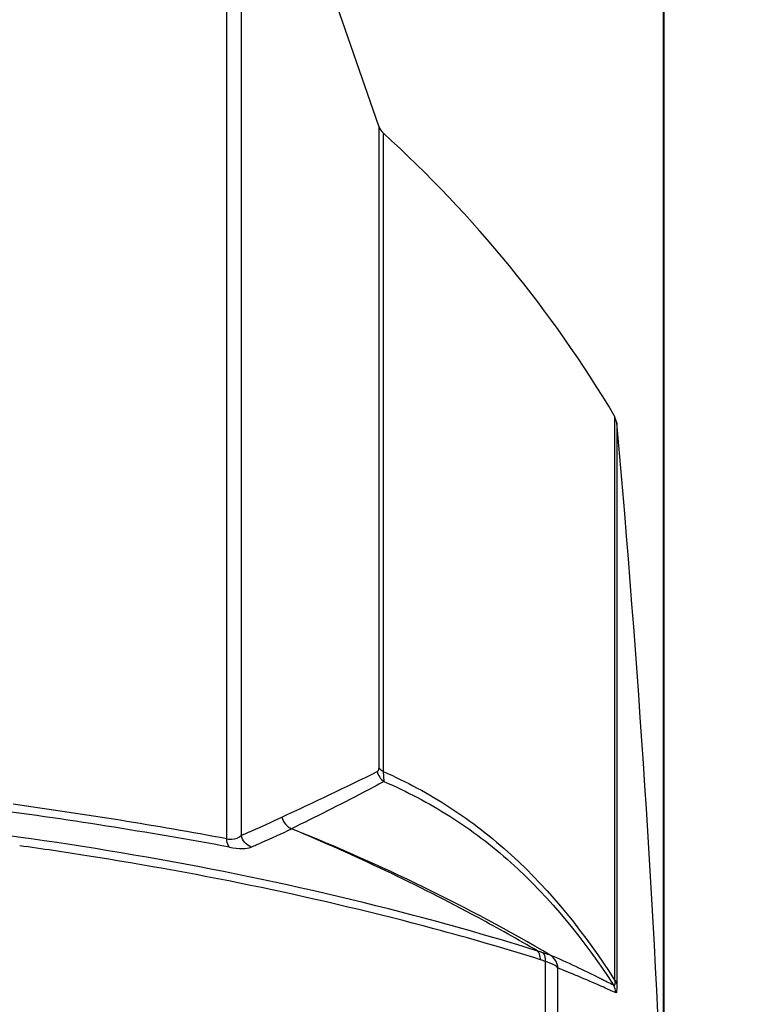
# Model space of a CAD drawing. Header units: millimetres. Extents: x 0 to 420, y 0 to 297.
# Tile 216 of 256: x 272.42 to 281.48, y 228.01 to 240.35. Entities that reach past the tile are written whole.
import ezdxf

# ---------------------------------------------------------------- set-up
doc = ezdxf.new("R2010")
doc.units = ezdxf.units.MM
doc.header["$LTSCALE"] = 23.1
doc.header["$PDMODE"] = 3
doc.header["$PDSIZE"] = 0.3125
doc.layers.get('0').update_dxf_attribs({"linetype": 'CONTINUOUS'})
doc.layers.get('Defpoints').update_dxf_attribs({"linetype": 'CONTINUOUS'})
doc.layers.add('02___PRT_ALL_AXES', color=7, linetype='CONTINUOUS')
doc.layers.add('DIM_PILOTEES', color=7, linetype='CONTINUOUS')
doc.styles.get("Standard").update_dxf_attribs({"font": 'txt', "width": 0.7})
doc.dimstyles.new('DIMSTYLE_3', dxfattribs={"dimtxt": 2.5, "dimasz": 3.5, "dimexe": 2, "dimexo": 0, "dimtad": 1, "dimdec": 0, "dimlfac": 5, "dimdsep": 46, "dimtxsty": 'Standard', "dimblk": '_FILLED', "dimblk1": '_FILLED', "dimblk2": '_FILLED', "dimcen": 0.09, "dimazin": 2, "dimtp": 0.5, "dimtm": 0.5, "dimtfac": 1, "dimtdec": 0, "dimtofl": 0, "dimtmove": 0, "dimatfit": 3, "dimldrblk": '_FILLED', "dimfxl": 0, "dimtolj": 1, "dimarcsym": 0})
doc.dimstyles.new('DIMSTYLE_9', dxfattribs={"dimtxt": 2.5, "dimasz": 3.5, "dimexe": 2, "dimexo": 0, "dimgap": 2.5, "dimtad": 1, "dimdsep": 46, "dimtxsty": 'Standard', "dimblk": '_FILLED', "dimblk1": '_FILLED', "dimblk2": '_FILLED', "dimcen": 0.09, "dimazin": 2, "dimtp": 0.5, "dimtm": 0.5, "dimtfac": 1, "dimtofl": 0, "dimtmove": 0, "dimatfit": 3, "dimldrblk": '_FILLED', "dimfxl": 0, "dimtolj": 1, "dimarcsym": 0})

# ---------------------------------------------------------------- blocks, each defined once
blk = doc.blocks.new('_FILLED')
at = {"color": 0, "linetype": 'ByBlock'}
blk.add_solid([(0, 0), (-1, 0.1429), (-1, -0.1429)], dxfattribs=at)
blk = doc.blocks.new('*D7')
at = {"layer": 'DIM_PILOTEES', "color": 2, "linetype": 'Continuous'}
for p, q in [((237.358, 221.862), (237.358, 264.066)), ((280.48, 226.199), (280.48, 264.066)), ((237.358, 262.066), (258.919, 262.066)), ((280.48, 262.066), (258.919, 262.066))]:
    blk.add_line(p, q, dxfattribs=at)
at = {"layer": 'DIM_PILOTEES', "color": 2, "linetype": 'Continuous', "xscale": 3.5, "yscale": 3.5, "zscale": 3.5, "rotation": 180}
blk.add_blockref('_FILLED', (237.358, 262.066), dxfattribs=at)
at = {"layer": 'DIM_PILOTEES', "color": 2, "linetype": 'Continuous', "xscale": 3.5, "yscale": 3.5, "zscale": 3.5}
blk.add_blockref('_FILLED', (280.48, 262.066), dxfattribs=at)
at = {"layer": 'DIM_PILOTEES', "color": 2, "linetype": 'Continuous', "insert": (258.919, 265.191), "char_height": 2.5, "width": 8.03571, "attachment_point": 2, "line_spacing_factor": 0.9}
blk.add_mtext('{\\ftxt;\\W0.0001;\\H0.0001;\\~}{\\ftxt;\\W2.1428571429;\\H2.5; }{\\ftxt;\\W0.0001;\\H0.0001;\\~}', dxfattribs=at)
blk = doc.blocks.new('*D8')
at = {"layer": 'DIM_PILOTEES', "color": 2, "linetype": 'Continuous'}
for p, q in [((243.739, 246.623), (243.739, 257.046)), ((280.489, 226.199), (280.489, 257.046)), ((243.739, 255.046), (262.114, 255.046)), ((280.489, 255.046), (262.114, 255.046))]:
    blk.add_line(p, q, dxfattribs=at)
at = {"layer": 'DIM_PILOTEES', "color": 2, "linetype": 'Continuous', "xscale": 3.5, "yscale": 3.5, "zscale": 3.5, "rotation": 180}
blk.add_blockref('_FILLED', (243.739, 255.046), dxfattribs=at)
at = {"layer": 'DIM_PILOTEES', "color": 2, "linetype": 'Continuous', "xscale": 3.5, "yscale": 3.5, "zscale": 3.5}
blk.add_blockref('_FILLED', (280.489, 255.046), dxfattribs=at)
at = {"layer": 'DIM_PILOTEES', "color": 2, "linetype": 'Continuous', "insert": (262.114, 258.171), "char_height": 2.5, "width": 8.03571, "attachment_point": 2, "line_spacing_factor": 0.9}
blk.add_mtext('{\\ftxt;\\W0.0001;\\H0.0001;\\~}{\\ftxt;\\W2.1428571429;\\H2.5; }{\\ftxt;\\W0.0001;\\H0.0001;\\~}', dxfattribs=at)
blk = doc.blocks.new('*D16')
at = {"layer": 'Defpoints', "color": 0, "linetype": 'Continuous'}
for p in [(226.593, 260.628), (261.739, 218.743), (214.387, 191.405), (309.09, 191.405)]:
    blk.add_point(p, dxfattribs=at)
at = {"layer": 'DIM_PILOTEES', "color": 0, "linetype": 'Continuous', "lineweight": -2}
for p, q in [((214.387, 191.405), (216.119, 192.405)), ((309.09, 191.405), (310.822, 190.405))]:
    blk.add_line(p, q, dxfattribs=at)
blk.add_arc((261.739, 218.743), 54.677, 333.6683, 206.3317, dxfattribs=at)
at = {"layer": 'DIM_PILOTEES', "color": 0, "linetype": 'Continuous', "lineweight": -2, "xscale": 3.5, "yscale": 3.5, "zscale": 3.5}
for p, rotation in [((214.387, 191.405), 298.1658643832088), ((309.09, 191.405), 241.8341356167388)]:
    blk.add_blockref('_FILLED', p, dxfattribs=dict(at, rotation=rotation))
at = {"layer": 'DIM_PILOTEES', "color": 0, "linetype": 'Continuous', "insert": (267.785, 278.951), "char_height": 2.5, "width": 24.82143, "attachment_point": 2, "rotation": 354.2651, "line_spacing_factor": 0.9}
blk.add_mtext('\\A1;{\\ftxt;\\W0.0001;\\H0.0001;\\~}{\\ftxt;\\W3.5952380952;\\H2.5; }{\\ftxt;\\W0.0001;\\H0.0001;\\~}{\\ftxt;\\W0.0001;\\H0.0001;\\~}{\\ftxt;\\W2.3571428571;\\H2.5; }{\\ftxt;\\W0.0001;\\H0.0001;\\~}{\\ftxt;\\W0.0001;\\H0.0001;\\~}{\\ftxt;\\W0.6666666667;\\H2.5; }{\\ftxt;\\W0.0001;\\H0.0001;\\~}', dxfattribs=at)

msp = doc.modelspace()

# ---------------------------------------------------------------- linework, layer by layer
at = {"color": 7, "linetype": 'Continuous'}
for p, q in [((275.0139, 230.0875), (275.0139, 243.7256)), ((275.1952, 243.5314), (275.1952, 230.1311)), ((276.9162, 239.0138), (276.3448, 240.666)), ((276.9162, 239.0138), (276.9162, 230.9838)), ((276.9717, 238.9279), (276.9717, 230.9319)), ((279.8703, 235.3827), (279.8703, 228.3187)), ((279.8977, 235.2981), (279.8703, 235.3827)), ((279.8977, 235.2981), (279.8977, 228.27)), ((279.005, 208.9357), (279.005, 228.5511)), ((279.0644, 228.6302), (279.0623, 228.631)), ((279.16, 209.018), (279.16, 228.4688)), ((279.1614, 228.4683), (279.16, 228.4688))]:
    msp.add_line(p, q, dxfattribs=at)
for centre, radius, start, end in [((277.1063, 239.0759), 0.2, 198.07174, 227.72455), ((266.4964, 227.4057), 15.5722, 30.81436, 47.72455), ((251.3087, 282.948), 57.971, 294.885293, 296.194154), ((264.326, 172.4701), 58.6003, 79.491212, 82.140587), ((264.2685, 171.6795), 59.2919, 79.525409, 82.54805), ((265.8902, 183.1475), 47.3058, 81.03662, 82.0653), ((278.65, 227.7696), 0.9474, 69.92758, 74.26181), ((278.6416, 227.6199), 0.9996, 68.68479, 72.57989)]:
    msp.add_arc(centre, radius, start, end, dxfattribs=at)
for points, knots in [([(276.9162, 230.9838), (276.9162, 230.9764), (276.9154, 230.958), (276.9085, 230.9356), (276.898, 230.9304)], [0, 0, 0, 0, 0.3860346, 1, 1, 1, 1]), ([(276.9162, 230.9838), (276.9249, 230.9675), (276.9439, 230.9487), (276.9656, 230.9353), (276.9717, 230.9319)], [0, 0, 0, 0, 0.7233922, 1, 1, 1, 1]), ([(276.9717, 230.9319), (276.9724, 230.9175), (276.9745, 230.875), (276.9772, 230.8325), (276.9812, 230.8047)], [0, 0, 0, 0, 0.3383164, 1, 1, 1, 1]), ([(276.9717, 230.9319), (277.2607, 230.8038), (277.8277, 230.4997), (278.8737, 229.6887), (279.5044, 228.8894), (279.8703, 228.3187)], [0, 0, 0, 0, 0.2397489, 0.4856728, 1, 1, 1, 1]), ([(276.9812, 230.8047), (276.8953, 230.7586), (276.5128, 230.5562), (276.1264, 230.3613), (275.8252, 230.2138)], [0, 0, 0, 0, 0.2251297, 1, 1, 1, 1]), ([(276.9812, 230.8047), (277.2667, 230.6816), (277.828, 230.3884), (278.8662, 229.599), (279.4928, 228.8143), (279.8568, 228.2532)], [0, 0, 0, 0, 0.2393876, 0.4850428, 1, 1, 1, 1]), ([(275.1952, 230.1311), (275.2392, 230.1496), (275.4099, 230.2225), (275.5789, 230.2995), (275.7031, 230.3595)], [0, 0, 0, 0, 0.2567418, 1, 1, 1, 1]), ([(278.907, 228.6815), (278.3927, 228.843), (276.2047, 229.4696), (273.9619, 229.8976), (272.2416, 230.1323)], [0, 0, 0, 0, 0.2369166, 1, 1, 1, 1]), ([(275.0139, 230.0875), (275.0351, 230.0841), (275.0978, 230.078), (275.1676, 230.0994), (275.1952, 230.1311)], [0, 0, 0, 0, 0.3382662, 1, 1, 1, 1]), ([(275.318, 229.9838), (275.3618, 230.0023), (275.5317, 230.0756), (275.7, 230.1529), (275.8237, 230.2131)], [0, 0, 0, 0, 0.2567217, 1, 1, 1, 1]), ([(278.907, 228.6815), (278.6603, 228.8258), (277.6591, 229.3878), (276.6196, 229.8813), (275.8237, 230.2131)], [0, 0, 0, 0, 0.248933, 1, 1, 1, 1]), ([(275.0478, 229.9833), (275.0426, 229.9883), (275.0209, 230.019), (275.0154, 230.0577), (275.0139, 230.0875)], [0, 0, 0, 0, 0.1945523, 1, 1, 1, 1]), ([(278.9409, 228.5736), (278.4992, 228.7118), (276.6318, 229.2518), (274.7233, 229.6449), (273.2606, 229.8757)], [0, 0, 0, 0, 0.2381126, 1, 1, 1, 1]), ([(275.0478, 229.9833), (275.1027, 229.9731), (275.1926, 229.9617), (275.2858, 229.9701), (275.318, 229.9838)], [0, 0, 0, 0, 0.6150241, 1, 1, 1, 1]), ([(278.9409, 228.5736), (278.9409, 228.5848), (278.9386, 228.6225), (278.9259, 228.6623), (278.907, 228.6815)], [0, 0, 0, 0, 0.2937763, 1, 1, 1, 1]), ([(279.005, 228.5511), (279.0056, 228.5625), (279.0056, 228.6), (278.9945, 228.6412), (278.9752, 228.6595)], [0, 0, 0, 0, 0.3015023, 1, 1, 1, 1]), ([(279.0623, 228.631), (279.0588, 228.6321), (279.0296, 228.6411), (279.0005, 228.6502), (278.9752, 228.6595)], [0, 0, 0, 0, 0.1196279, 1, 1, 1, 1]), ([(279.16, 228.4688), (279.1496, 228.4872), (279.0936, 228.5172), (279.0407, 228.5385), (279.005, 228.5511)], [0, 0, 0, 0, 0.3576804, 1, 1, 1, 1]), ([(279.8568, 228.2532), (279.8032, 228.2805), (279.5425, 228.4131), (279.2784, 228.5396), (279.0644, 228.6302)], [0, 0, 0, 0, 0.2054703, 1, 1, 1, 1]), ([(279.8857, 228.1588), (279.8351, 228.1819), (279.5958, 228.29), (279.3535, 228.3915), (279.1614, 228.4683)], [0, 0, 0, 0, 0.2121772, 1, 1, 1, 1]), ([(279.8703, 228.3187), (279.8715, 228.3058), (279.8717, 228.2839), (279.8742, 228.2616), (279.8654, 228.2444), (279.8589, 228.2508), (279.8568, 228.2532)], [0, 0, 0, 0, 0.468971, 0.7693005, 0.8840363, 1, 1, 1, 1]), ([(279.8977, 228.27), (279.8977, 228.2408), (279.896, 228.2212), (279.8934, 228.1553), (279.8857, 228.1588)], [0, 0, 0, 0, 0.775953, 1, 1, 1, 1])]:
    msp.add_open_spline(points, degree=3, knots=knots, dxfattribs=at)
for points in [[(276.898, 230.9304), (276.9085, 230.8813), (276.94, 230.8334), (276.9812, 230.8047)], [(275.7031, 230.3595), (275.7172, 230.2977), (275.7664, 230.2374), (275.8252, 230.2138)], [(275.318, 229.9838), (275.2588, 230.0079), (275.2094, 230.0688), (275.1952, 230.1311)], [(279.0644, 228.6302), (278.0303, 229.2427), (276.9399, 229.7645), (275.8252, 230.2138)], [(279.16, 228.4688), (279.1569, 228.5318), (279.1167, 228.599), (279.0623, 228.631)], [(279.1614, 228.4683), (279.1585, 228.5311), (279.1185, 228.5982), (279.0644, 228.6302)], [(279.8977, 228.27), (279.8949, 228.2884), (279.8837, 228.3057), (279.8703, 228.3187)], [(279.8857, 228.1588), (279.8841, 228.1916), (279.8739, 228.2251), (279.8568, 228.2532)]]:
    msp.add_open_spline(points, degree=3, dxfattribs=at)
at = {"layer": '02___PRT_ALL_AXES', "color": 7, "linetype": 'Continuous'}
msp.add_arc((95.367, 218.7434), 185.2719, 2.306166, 5.126426, dxfattribs=at)

# ---------------------------------------------------------------- dimensions: what is measured, and where the dimension line sits
at = {"layer": 'DIM_PILOTEES', "color": 2, "linetype": 'Continuous'}
dim = msp.add_angular_dim_3p(base=(226.5932, 260.6283), center=(261.7388, 218.7434), p1=(309.0904, 191.405), p2=(214.3873, 191.405), text='{\\ftxt;\\W0.0001;\\H0.0001;\\~}{\\ftxt;\\W3.5952380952;\\H2.5; }{\\ftxt;\\W0.0001;\\H0.0001;\\~}{\\ftxt;\\W0.0001;\\H0.0001;\\~}{\\ftxt;\\W2.3571428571;\\H2.5; }{\\ftxt;\\W0.0001;\\H0.0001;\\~}{\\ftxt;\\W0.0001;\\H0.0001;\\~}{\\ftxt;\\W0.6666666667;\\H2.5; }{\\ftxt;\\W0.0001;\\H0.0001;\\~}', dimstyle='DIMSTYLE_9', dxfattribs=at)
dim.commit()
dim.dimension.update_dxf_attribs({"geometry": '*D16', "text_midpoint": (267.2024, 273.1466), "dimtype": 165})
for base, p1, p2, picture, middle in [((280.4801, 262.0659), (237.3576, 221.8616), (280.4801, 226.1986), '*D7', (258.5617, 262.0659)), ((280.4888, 255.0461), (243.7388, 246.623), (280.4888, 226.1986), '*D8', (261.7567, 255.0461))]:
    dim = msp.add_linear_dim(base=base, p1=p1, p2=p2, text='{\\ftxt;\\W0.0001;\\H0.0001;\\~}{\\ftxt;\\W2.1428571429;\\H2.5; }{\\ftxt;\\W0.0001;\\H0.0001;\\~}', dimstyle='DIMSTYLE_3', dxfattribs=at)
    dim.commit()
    dim.dimension.update_dxf_attribs({"geometry": picture, "text_midpoint": middle, "dimtype": 160})

doc.saveas('drawing.dxf')
